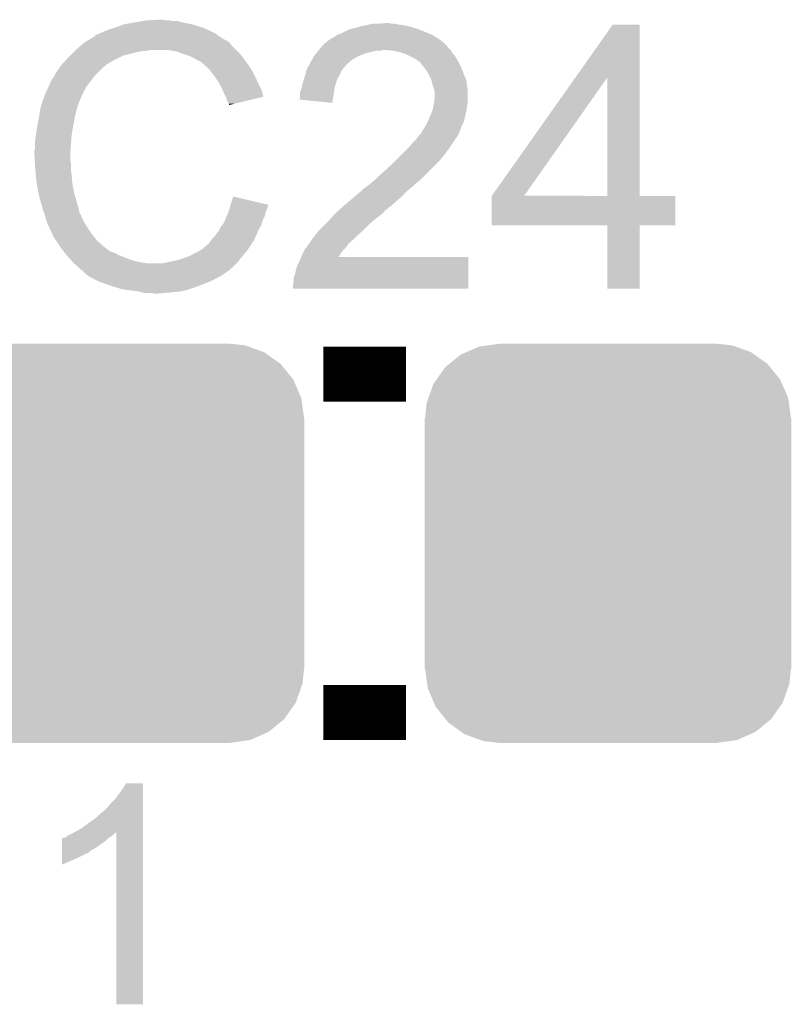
# Model space of a CAD drawing. Extents: x -1.3 to 24.2, y -3.9 to 53.4.
# Tile 51 of 57: x 4.9 to 7.8, y 41.7 to 45.4. Entities that reach past the tile are written whole.
import ezdxf

# ---------------------------------------------------------------- set-up
doc = ezdxf.new("R2010")
doc.units = 0
doc.layers.get('0').update_dxf_attribs({"linetype": 'CONTINUOUS'})
doc.layers.add('TWO-WIRE_ETH_3_CLICK_V103_GTO', color=11, linetype='CONTINUOUS')
doc.layers.add('TWO-WIRE_ETH_3_CLICK_V103_GTS', color=8, linetype='CONTINUOUS')

# ---------------------------------------------------------------- blocks, each defined once
blk = doc.blocks.new('CUSTOM_127')
for points in [[(-0.47634, 0.726144), (-0.444658, 0.730636), (0.470706, 0.726144), (0.45821, 0.730636)], [(-0.444658, 0.730636), (-0.40259, 0.7366), (0.45821, 0.730636), (0.40259, 0.7366)], [(-0.586032, 0.66231), (-0.544558, 0.696232), (0.58904, 0.66231), (0.541268, 0.696232)], [(-0.544558, 0.696232), (-0.523568, 0.705436), (0.541268, 0.696232), (0.528306, 0.705436)], [(-0.523568, 0.705436), (-0.47634, 0.726144), (0.528306, 0.705436), (0.470706, 0.726144)], [(-0.602216, 0.649072), (-0.586032, 0.66231), (0.599766, 0.649072), (0.58904, 0.66231)], [(-0.633606, 0.604434), (-0.602216, 0.649072), (0.635932, 0.604434), (0.599766, 0.649072)], [(-0.663508, 0.536078), (-0.645062, 0.58814), (0.665526, 0.536078), (0.642988, 0.58814)], [(-0.645062, 0.58814), (-0.633606, 0.604434), (0.642988, 0.58814), (0.635932, 0.604434)], [(-0.67564, 0.46228), (-0.669936, 0.517928), (0.67564, 0.46228), (0.668014, 0.517928)], [(-0.669936, 0.517928), (-0.663508, 0.536078), (0.668014, 0.517928), (0.665526, 0.536078)], [(-0.67691, -0.46228), (-0.67691, 0.46228), (0.67691, -0.46228), (0.67691, 0.46228)], [(-0.668012, -0.517928), (-0.67564, -0.46228), (0.669936, -0.517928), (0.67564, -0.46228)], [(-0.665526, -0.536078), (-0.668012, -0.517928), (0.663506, -0.536078), (0.669936, -0.517928)], [(-0.642986, -0.58814), (-0.665526, -0.536078), (0.645062, -0.58814), (0.663506, -0.536078)], [(-0.635932, -0.604434), (-0.642986, -0.58814), (0.633604, -0.604434), (0.645062, -0.58814)], [(-0.599764, -0.649072), (-0.635932, -0.604434), (0.602216, -0.649072), (0.633604, -0.604434)], [(-0.58904, -0.66231), (-0.599764, -0.649072), (0.58603, -0.66231), (0.602216, -0.649072)], [(-0.541266, -0.696232), (-0.58904, -0.66231), (0.544558, -0.696232), (0.58603, -0.66231)], [(-0.528306, -0.705436), (-0.541266, -0.696232), (0.523566, -0.705436), (0.544558, -0.696232)], [(-0.470704, -0.726144), (-0.528306, -0.705436), (0.47634, -0.726144), (0.523566, -0.705436)], [(-0.45821, -0.730636), (-0.470704, -0.726144), (0.444656, -0.730636), (0.47634, -0.726144)], [(-0.40259, -0.7366), (-0.45821, -0.730636), (0.40259, -0.7366), (0.444656, -0.730636)]]:
    blk.add_solid(points)

msp = doc.modelspace()

# ---------------------------------------------------------------- linework, layer by layer
at = {"layer": 'TWO-WIRE_ETH_3_CLICK_V103_GTO', "const_width": 0.2032}
for points in [[(6.0706, 44.05884), (6.3754, 44.05884)], [(6.0706, 42.80916), (6.3754, 42.80916)]]:
    msp.add_lwpolyline(points, dxfattribs=at)
at = {"layer": 'TWO-WIRE_ETH_3_CLICK_V103_GTO'}
for points in [[(5.3721, 45.35678), (5.40258, 45.36186), (5.549898, 45.35678), (5.532124, 45.36186)], [(5.40258, 45.36186), (5.41782, 45.3644), (5.514342, 45.36186), (5.499102, 45.3644)], [(5.41782, 45.3644), (5.463538, 45.36694), (5.486402, 45.3644), (5.476242, 45.36694)], [(5.25526, 45.32122), (5.267958, 45.3263), (5.66166, 45.32122), (5.6515, 45.3263)], [(5.267958, 45.3263), (5.280658, 45.33138), (5.6515, 45.3263), (5.64007, 45.33138)], [(5.280658, 45.33138), (5.2959, 45.33646), (5.64007, 45.33138), (5.62864, 45.33646)], [(5.2959, 45.33646), (5.313682, 45.34154), (5.62864, 45.33646), (5.612386, 45.34154)], [(5.313682, 45.34154), (5.331462, 45.34916), (5.612386, 45.34154), (5.588002, 45.34916)], [(5.331462, 45.34916), (5.3721, 45.35678), (5.588002, 45.34916), (5.549898, 45.35678)], [(6.141718, 45.31868), (6.167122, 45.331382), (6.45414, 45.31868), (6.422388, 45.331382)], [(6.167122, 45.331382), (6.177276, 45.33392), (6.422388, 45.331382), (6.416042, 45.33392)], [(6.177276, 45.33392), (6.18744, 45.33646), (6.416042, 45.33392), (6.407152, 45.33646)], [(6.18744, 45.33646), (6.205218, 45.34154), (6.407152, 45.33646), (6.389372, 45.34154)], [(6.205218, 45.34154), (6.216648, 45.34408), (6.389372, 45.34154), (6.380482, 45.34408)], [(6.216648, 45.34408), (6.22808, 45.34662), (6.380482, 45.34408), (6.36524, 45.34662)], [(6.22808, 45.34662), (6.23951, 45.34916), (6.36524, 45.34662), (6.34746, 45.34916)], [(6.23951, 45.34916), (6.250942, 45.3517), (6.34746, 45.34916), (6.334762, 45.3517)], [(6.2738, 45.3517), (6.299178, 45.354238), (6.322064, 45.3517), (6.314442, 45.354238)], [(6.299178, 45.354238), (6.299198, 45.35424), (6.314442, 45.354238), (6.299198, 45.35424)], [(7.001664, 45.153522), (7.139934, 45.349138), (7.239008, 45.153522), (7.239, 45.349138)], [(7.139934, 45.349138), (7.13995, 45.34916), (7.239, 45.349138), (7.13995, 45.34916)], [(5.197676, 45.288198), (5.201902, 45.290734), (5.715004, 45.288198), (5.712466, 45.290734)], [(5.201902, 45.290734), (5.201912, 45.29074), (5.712466, 45.290734), (5.709924, 45.29074)], [(5.201912, 45.29074), (5.223068, 45.30344), (5.709924, 45.29074), (5.6896, 45.30344)], [(5.223068, 45.30344), (5.22732, 45.305992), (5.6896, 45.30344), (5.686028, 45.305992)], [(5.22732, 45.305992), (5.227334, 45.308526), (5.686028, 45.305992), (5.68248, 45.308526)], [(5.227334, 45.308526), (5.237482, 45.3136), (5.68248, 45.308526), (5.675374, 45.3136)], [(5.237482, 45.3136), (5.245094, 45.316138), (5.675374, 45.3136), (5.67182, 45.316138)], [(5.245094, 45.316138), (5.2451, 45.31614), (5.67182, 45.316138), (5.671818, 45.31614)], [(5.2451, 45.31614), (5.25526, 45.32122), (5.671818, 45.31614), (5.66166, 45.32122)], [(6.085844, 45.288202), (6.09092, 45.290742), (6.507478, 45.288202), (6.503922, 45.290742)], [(6.09092, 45.290742), (6.101082, 45.29836), (6.503922, 45.290742), (6.493258, 45.29836)], [(6.101082, 45.29836), (6.106158, 45.3009), (6.493258, 45.29836), (6.489702, 45.3009)], [(6.106158, 45.3009), (6.11124, 45.303442), (6.489702, 45.3009), (6.485254, 45.303442)], [(6.11124, 45.303442), (6.121402, 45.31106), (6.485254, 45.303442), (6.471922, 45.31106)], [(6.121402, 45.31106), (6.13664, 45.31614), (6.471922, 45.31106), (6.460068, 45.31614)], [(6.13664, 45.31614), (6.141718, 45.31868), (6.460068, 45.31614), (6.45414, 45.31868)], [(5.15112, 45.2501), (5.15366, 45.25264), (5.39496, 45.2501), (5.420362, 45.25264)], [(5.15366, 45.25264), (5.1562, 45.25518), (5.420362, 45.25264), (5.433058, 45.25518)], [(5.1562, 45.25518), (5.174208, 45.270418), (5.74802, 45.25518), (5.732782, 45.270418)], [(5.174208, 45.270418), (5.183216, 45.27804), (5.732782, 45.270418), (5.7277, 45.27804)], [(5.183216, 45.27804), (5.189222, 45.283122), (5.7277, 45.27804), (5.722618, 45.283122)], [(5.189222, 45.283122), (5.193446, 45.285658), (5.722618, 45.283122), (5.72008, 45.285658)], [(5.193446, 45.285658), (5.197676, 45.288198), (5.72008, 45.285658), (5.715004, 45.288198)], [(5.527038, 45.2501), (5.496558, 45.25518), (5.7531, 45.2501), (5.74802, 45.25518)], [(6.04393, 45.242478), (6.0524, 45.25264), (6.225538, 45.242478), (6.266178, 45.25264)], [(6.0524, 45.25264), (6.054516, 45.255178), (6.281416, 45.25264), (6.289038, 45.255178)], [(6.054516, 45.25518), (6.062984, 45.265338), (6.5405, 45.25518), (6.530342, 45.265338)], [(6.054516, 45.255178), (6.054516, 45.25518), (6.289038, 45.255178), (6.296662, 45.25518)], [(6.062984, 45.265338), (6.06933, 45.272952), (6.530342, 45.265338), (6.525264, 45.272952)], [(6.06933, 45.272952), (6.069336, 45.27296), (6.525264, 45.272952), (6.522742, 45.27296)], [(6.069336, 45.27296), (6.071446, 45.275492), (6.522742, 45.27296), (6.52272, 45.275492)], [(6.071446, 45.275492), (6.075688, 45.28058), (6.52272, 45.275492), (6.51662, 45.28058)], [(6.075688, 45.28058), (6.078226, 45.280586), (6.51662, 45.28058), (6.516612, 45.280586)], [(6.078226, 45.280586), (6.08584, 45.2882), (6.516612, 45.280586), (6.50748, 45.2882)], [(6.08584, 45.2882), (6.085844, 45.288202), (6.50748, 45.2882), (6.507478, 45.288202)], [(6.32714, 45.25264), (6.296662, 45.25518), (6.54304, 45.25264), (6.5405, 45.25518)], [(6.32716, 45.252636), (6.32714, 45.25264), (6.543042, 45.252636), (6.54304, 45.25264)], [(6.352538, 45.24756), (6.32716, 45.252636), (6.545582, 45.24756), (6.543042, 45.252636)], [(5.105166, 45.201838), (5.121332, 45.21962), (5.270498, 45.201838), (5.300982, 45.21962)], [(5.121332, 45.21962), (5.12826, 45.22724), (5.300982, 45.21962), (5.31749, 45.22724)], [(5.12826, 45.22724), (5.13588, 45.23486), (5.31749, 45.22724), (5.333998, 45.23486)], [(5.13588, 45.23486), (5.15112, 45.2501), (5.333998, 45.23486), (5.39496, 45.2501)], [(5.55498, 45.23994), (5.527038, 45.2501), (5.76326, 45.23994), (5.7531, 45.2501)], [(5.562606, 45.237398), (5.55498, 45.23994), (5.765802, 45.237398), (5.76326, 45.23994)], [(5.577838, 45.23232), (5.562606, 45.237398), (5.769866, 45.23232), (5.765802, 45.237398)], [(5.59308, 45.2247), (5.577838, 45.23232), (5.77596, 45.2247), (5.769866, 45.23232)], [(5.59816, 45.22216), (5.59308, 45.2247), (5.777776, 45.22216), (5.77596, 45.2247)], [(5.610862, 45.21454), (5.59816, 45.22216), (5.783218, 45.21454), (5.777776, 45.22216)], [(6.019214, 45.201842), (6.02742, 45.21708), (6.15696, 45.201842), (6.174376, 45.21708)], [(6.02742, 45.21708), (6.02887, 45.21962), (6.174376, 45.21708), (6.17728, 45.21962)], [(6.02887, 45.21962), (6.036128, 45.23232), (6.17728, 45.21962), (6.200138, 45.23232)], [(6.036128, 45.23232), (6.03758, 45.234858), (6.200138, 45.23232), (6.206484, 45.234858)], [(6.03758, 45.234858), (6.04393, 45.242478), (6.206484, 45.234858), (6.225538, 45.242478)], [(6.367778, 45.24248), (6.352538, 45.24756), (6.548122, 45.24248), (6.545582, 45.24756)], [(6.375398, 45.23994), (6.367778, 45.24248), (6.550662, 45.23994), (6.548122, 45.24248)], [(6.385562, 45.234858), (6.375398, 45.23994), (6.555742, 45.234858), (6.550662, 45.23994)], [(6.410958, 45.22216), (6.385562, 45.234858), (6.56336, 45.22216), (6.555742, 45.234858)], [(6.42112, 45.21454), (6.410958, 45.22216), (6.567518, 45.21454), (6.56336, 45.22216)], [(5.085078, 45.1739), (5.097524, 45.191678), (5.240022, 45.1739), (5.2578, 45.191678)], [(5.097524, 45.191678), (5.10286, 45.1993), (5.2578, 45.191678), (5.267958, 45.1993)], [(5.10286, 45.1993), (5.102862, 45.199302), (5.267958, 45.1993), (5.26796, 45.199302)], [(5.102862, 45.199302), (5.105166, 45.201838), (5.26796, 45.199302), (5.270498, 45.201838)], [(5.621016, 45.209462), (5.610862, 45.21454), (5.786846, 45.209462), (5.783218, 45.21454)], [(5.62356, 45.20692), (5.621016, 45.209462), (5.788662, 45.20692), (5.786846, 45.209462)], [(5.643564, 45.18914), (5.62356, 45.20692), (5.801362, 45.18914), (5.788662, 45.20692)], [(5.64642, 45.1866), (5.643564, 45.18914), (5.802814, 45.1866), (5.801362, 45.18914)], [(5.658612, 45.17136), (5.64642, 45.1866), (5.81152, 45.17136), (5.802814, 45.1866)], [(6.003832, 45.163738), (6.008912, 45.181516), (6.13156, 45.163738), (6.139178, 45.181516)], [(6.008912, 45.181516), (6.00964, 45.184062), (6.139178, 45.181516), (6.141722, 45.184062)], [(6.00964, 45.184062), (6.01374, 45.191678), (6.141722, 45.184062), (6.149338, 45.191678)], [(6.01374, 45.191678), (6.017844, 45.1993), (6.149338, 45.191678), (6.15442, 45.1993)], [(6.017844, 45.1993), (6.019214, 45.201842), (6.15442, 45.1993), (6.15696, 45.201842)], [(6.428736, 45.20946), (6.42112, 45.21454), (6.570288, 45.20946), (6.567518, 45.21454)], [(6.431278, 45.204384), (6.428736, 45.20946), (6.573056, 45.204384), (6.570288, 45.20946)], [(6.439992, 45.19422), (6.431278, 45.204384), (6.5786, 45.19422), (6.573056, 45.204384)], [(6.44652, 45.186602), (6.439992, 45.19422), (6.58153, 45.186602), (6.5786, 45.19422)], [(6.45922, 45.166278), (6.44652, 45.186602), (6.589348, 45.166278), (6.58153, 45.186602)], [(5.06476, 45.138344), (5.067304, 45.145962), (5.210108, 45.138344), (5.216034, 45.145962)], [(5.067304, 45.145962), (5.072382, 45.151044), (5.216034, 45.145962), (5.219986, 45.151044)], [(5.072382, 45.151044), (5.07746, 45.161198), (5.219986, 45.151044), (5.227884, 45.161198)], [(5.07746, 45.161198), (5.078982, 45.163738), (5.227884, 45.161198), (5.22986, 45.163738)], [(5.078982, 45.163738), (5.085078, 45.1739), (5.22986, 45.163738), (5.240022, 45.1739)], [(5.66674, 45.1612), (5.658612, 45.17136), (5.8166, 45.1612), (5.81152, 45.17136)], [(5.673852, 45.15104), (5.66674, 45.1612), (5.82168, 45.15104), (5.8166, 45.1612)], [(5.684518, 45.1358), (5.673852, 45.15104), (5.828454, 45.1358), (5.82168, 45.15104)], [(5.994402, 45.133262), (5.998632, 45.145958), (6.117588, 45.133262), (6.121398, 45.145958)], [(5.998632, 45.145958), (5.99948, 45.1485), (6.121398, 45.145958), (6.12285, 45.1485)], [(5.99948, 45.1485), (6.003832, 45.163738), (6.12285, 45.1485), (6.13156, 45.163738)], [(6.46176, 45.1612), (6.45922, 45.166278), (6.5913, 45.1612), (6.589348, 45.166278)], [(6.46938, 45.145962), (6.46176, 45.1612), (6.59783, 45.145962), (6.5913, 45.1612)], [(6.470018, 45.143416), (6.46938, 45.145962), (6.59892, 45.143416), (6.59783, 45.145962)], [(6.692924, 44.716736), (7.001664, 45.153522), (6.812304, 44.716736), (7.119584, 45.153522)], [(7.119598, 44.7167), (7.119584, 45.153522), (7.239022, 44.7167), (7.239008, 45.153522)], [(5.0419, 45.09008), (5.055046, 45.118018), (5.18033, 45.09008), (5.1943, 45.118018)], [(5.055046, 45.118018), (5.06222, 45.133264), (5.1943, 45.118018), (5.206158, 45.133264)], [(5.06222, 45.133264), (5.062226, 45.135806), (5.206158, 45.133264), (5.208134, 45.135806)], [(5.062226, 45.135806), (5.06476, 45.138344), (5.208134, 45.135806), (5.210108, 45.138344)], [(5.68833, 45.12818), (5.684518, 45.1358), (5.83184, 45.12818), (5.828454, 45.1358)], [(5.69722, 45.1104), (5.68833, 45.12818), (5.840732, 45.1104), (5.83184, 45.12818)], [(5.69835, 45.107858), (5.69722, 45.1104), (5.842002, 45.107858), (5.840732, 45.1104)], [(5.70738, 45.08754), (5.69835, 45.107858), (5.848076, 45.08754), (5.842002, 45.107858)], [(5.986782, 45.105322), (5.99186, 45.118022), (6.111234, 45.105322), (6.113356, 45.118022)], [(5.99186, 45.118022), (5.992282, 45.12056), (6.113356, 45.118022), (6.11378, 45.12056)], [(5.992282, 45.12056), (5.994402, 45.133262), (6.11378, 45.12056), (6.117588, 45.133262)], [(6.474462, 45.12564), (6.470018, 45.143416), (6.601144, 45.12564), (6.59892, 45.143416)], [(6.479538, 45.1104), (6.474462, 45.12564), (6.603048, 45.1104), (6.601144, 45.12564)], [(6.481064, 45.102778), (6.479538, 45.1104), (6.604, 45.102778), (6.603048, 45.1104)], [(5.030892, 45.057056), (5.041052, 45.08754), (5.16636, 45.057056), (5.17906, 45.08754)], [(5.041052, 45.08754), (5.0419, 45.09008), (5.17906, 45.08754), (5.18033, 45.09008)], [(5.709924, 45.082454), (5.70738, 45.08754), (5.849596, 45.082454), (5.848076, 45.08754)], [(5.71246, 45.07738), (5.709924, 45.082454), (5.828434, 45.07738), (5.849596, 45.082454)], [(5.71754, 45.062144), (5.71246, 45.07738), (5.764892, 45.062144), (5.828434, 45.07738)], [(5.981714, 45.072326), (5.98424, 45.077384), (6.105724, 45.072326), (6.106568, 45.077384)], [(6.1036, 45.059602), (5.981714, 45.072326), (6.1036, 45.059602), (6.105724, 45.072326)], [(5.98424, 45.095162), (5.986782, 45.105322), (6.109538, 45.095162), (6.111234, 45.105322)], [(5.98424, 45.077384), (5.98424, 45.095162), (6.106568, 45.077384), (6.109538, 45.095162)], [(6.479794, 45.062138), (6.48208, 45.084998), (6.604, 45.062138), (6.604, 45.084998)], [(6.48208, 45.097702), (6.481064, 45.102778), (6.604, 45.097702), (6.604, 45.102778)], [(6.48208, 45.084998), (6.48208, 45.097702), (6.604, 45.084998), (6.604, 45.097702)], [(5.02285, 45.0215), (5.026236, 45.041818), (5.1562, 45.0215), (5.161278, 45.041818)], [(5.026236, 45.041818), (5.026662, 45.044362), (5.161278, 45.041818), (5.16255, 45.044362)], [(5.026662, 45.044362), (5.027506, 45.046896), (5.16255, 45.044362), (5.163818, 45.046896)], [(5.027506, 45.046896), (5.029198, 45.051974), (5.163818, 45.046896), (5.16382, 45.051974)], [(5.029198, 45.051974), (5.030044, 45.054514), (5.16382, 45.051974), (5.166354, 45.054514)], [(5.030044, 45.054514), (5.030892, 45.057056), (5.166354, 45.054514), (5.16636, 45.057056)], [(5.722614, 45.057066), (5.71754, 45.062144), (5.743714, 45.057066), (5.764892, 45.062144)], [(5.72262, 45.052008), (5.722614, 45.057066), (5.72262, 45.052008), (5.743714, 45.057066)], [(6.47446, 45.034202), (6.477, 45.0469), (6.599646, 45.034202), (6.60146, 45.0469)], [(6.477, 45.0469), (6.47954, 45.059598), (6.60146, 45.0469), (6.603576, 45.059598)], [(6.47954, 45.059598), (6.479794, 45.062138), (6.603576, 45.059598), (6.604, 45.062138)], [(5.0138, 44.9707), (5.01904, 44.99864), (5.14604, 44.9707), (5.15112, 44.99864)], [(5.01904, 44.99864), (5.02285, 45.0215), (5.15112, 44.99864), (5.1562, 45.0215)], [(6.455266, 44.988478), (6.4643, 45.0088), (6.58876, 44.988478), (6.59384, 45.0088)], [(6.4643, 45.0088), (6.472426, 45.02912), (6.59384, 45.0088), (6.59892, 45.02912)], [(6.472426, 45.02912), (6.47446, 45.034202), (6.59892, 45.02912), (6.599646, 45.034202)], [(5.01142, 44.958), (5.0138, 44.9707), (5.143922, 44.958), (5.14604, 44.9707)], [(6.437206, 44.958), (6.442284, 44.965618), (6.57606, 44.958), (6.578598, 44.965618)], [(6.442284, 44.965618), (6.443976, 44.968156), (6.578598, 44.965618), (6.5786, 44.968156)], [(6.443976, 44.968156), (6.443978, 44.968158), (6.5786, 44.968156), (6.5786, 44.968158)], [(6.443978, 44.968158), (6.45414, 44.985942), (6.5786, 44.968158), (6.587492, 44.985942)], [(6.45414, 44.985942), (6.455266, 44.988478), (6.587492, 44.985942), (6.58876, 44.988478)], [(5.00634, 44.92244), (5.00888, 44.940222), (5.139688, 44.92244), (5.14096, 44.940222)], [(5.00888, 44.940222), (5.01142, 44.958), (5.14096, 44.940222), (5.143922, 44.958)], [(6.4135, 44.92498), (6.42366, 44.940224), (6.557432, 44.92498), (6.567594, 44.940224)], [(6.42366, 44.940224), (6.423682, 44.94276), (6.567594, 44.940224), (6.569286, 44.94276)], [(6.423682, 44.94276), (6.428746, 44.942774), (6.569286, 44.94276), (6.569294, 44.942774)], [(6.428746, 44.942774), (6.430008, 44.945298), (6.569294, 44.942774), (6.570978, 44.945298)], [(6.430008, 44.945298), (6.433822, 44.952922), (6.570978, 44.945298), (6.574028, 44.952922)], [(6.433822, 44.952922), (6.437206, 44.958), (6.574028, 44.952922), (6.57606, 44.958)], [(5.0038, 44.884342), (5.00634, 44.894502), (5.136968, 44.884342), (5.137694, 44.894502)], [(5.00634, 44.894502), (5.00634, 44.92244), (5.137694, 44.894502), (5.139688, 44.92244)], [(6.3627, 44.87164), (6.38302, 44.89196), (6.52018, 44.87164), (6.53542, 44.89196)], [(6.38302, 44.89196), (6.398258, 44.90974), (6.53542, 44.89196), (6.547272, 44.90974)], [(6.398258, 44.90974), (6.4135, 44.92498), (6.547272, 44.90974), (6.557432, 44.92498)], [(5.0038, 44.869102), (5.0038, 44.884342), (5.13588, 44.869102), (5.136968, 44.884342)], [(5.0038, 44.8691), (5.0038, 44.869102), (5.135882, 44.8691), (5.13588, 44.869102)], [(5.004944, 44.846238), (5.0038, 44.8691), (5.135882, 44.846238), (5.135882, 44.8691)], [(6.3373, 44.84624), (6.3627, 44.87164), (6.49986, 44.84624), (6.52018, 44.87164)], [(5.005326, 44.838616), (5.004944, 44.846238), (5.13842, 44.838616), (5.135882, 44.846238)], [(5.00634, 44.8183), (5.005326, 44.838616), (5.13842, 44.8183), (5.13842, 44.838616)], [(5.007104, 44.810678), (5.00634, 44.8183), (5.13842, 44.810678), (5.13842, 44.8183)], [(6.29666, 44.80814), (6.33222, 44.84116), (6.46176, 44.80814), (6.49478, 44.84116)], [(6.33222, 44.84116), (6.3373, 44.84624), (6.49478, 44.84116), (6.49986, 44.84624)], [(5.008626, 44.795442), (5.007104, 44.810678), (5.14096, 44.795442), (5.13842, 44.810678)], [(5.01142, 44.767498), (5.008626, 44.795442), (5.14311, 44.767498), (5.14096, 44.795442)], [(6.26364, 44.77766), (6.27888, 44.7929), (6.43128, 44.77766), (6.44652, 44.7929)], [(6.27888, 44.7929), (6.29666, 44.80814), (6.44652, 44.7929), (6.46176, 44.80814)], [(5.012318, 44.762418), (5.01142, 44.767498), (5.1435, 44.762418), (5.14311, 44.767498)], [(5.01904, 44.72432), (5.012318, 44.762418), (5.15112, 44.72432), (5.1435, 44.762418)], [(6.215382, 44.73956), (6.2357, 44.7548), (6.386404, 44.73956), (6.404184, 44.7548)], [(6.2357, 44.7548), (6.2484, 44.76496), (6.404184, 44.7548), (6.41604, 44.76496)], [(6.2484, 44.76496), (6.263638, 44.777658), (6.41604, 44.76496), (6.431276, 44.777658)], [(6.263638, 44.777658), (6.26364, 44.77766), (6.431276, 44.777658), (6.43128, 44.77766)], [(5.02412, 44.704), (5.01904, 44.72432), (5.156926, 44.704), (5.15112, 44.72432)], [(5.73024, 44.691298), (5.73788, 44.714156), (5.834968, 44.691298), (5.73788, 44.714156)], [(6.17474, 44.704), (6.186594, 44.71416), (6.348548, 44.704), (6.36016, 44.71416)], [(6.186594, 44.71416), (6.2103, 44.734478), (6.36016, 44.71416), (6.380476, 44.734478)], [(6.2103, 44.734478), (6.210304, 44.734482), (6.380476, 44.734478), (6.38048, 44.734482)], [(6.210304, 44.734482), (6.215382, 44.73956), (6.38048, 44.734482), (6.386404, 44.73956)], [(6.6929, 44.607502), (6.692902, 44.716678), (7.371058, 44.607502), (7.37108, 44.716678)], [(6.692902, 44.7167), (6.692904, 44.716706), (7.119598, 44.7167), (7.068384, 44.716706)], [(6.692902, 44.716678), (6.692902, 44.7167), (7.37108, 44.716678), (7.239022, 44.7167)], [(6.692904, 44.716706), (6.692924, 44.716736), (7.068384, 44.716706), (6.812304, 44.716736)], [(5.028476, 44.68876), (5.02412, 44.704), (5.16128, 44.68876), (5.156926, 44.704)], [(5.03428, 44.66844), (5.028476, 44.68876), (5.166702, 44.66844), (5.16128, 44.68876)], [(5.723252, 44.665898), (5.72516, 44.670982), (5.86232, 44.665898), (5.863588, 44.670982)], [(5.72516, 44.670982), (5.726428, 44.676058), (5.863588, 44.670982), (5.864858, 44.676058)], [(5.726428, 44.676058), (5.727698, 44.681136), (5.864858, 44.676058), (5.867398, 44.681136)], [(5.727698, 44.681136), (5.72833, 44.683662), (5.867398, 44.681136), (5.8674, 44.683662)], [(5.72833, 44.683662), (5.73024, 44.691298), (5.8674, 44.683662), (5.834968, 44.691298)], [(6.133338, 44.66844), (6.141712, 44.676054), (6.30682, 44.66844), (6.314434, 44.676054)], [(6.141712, 44.676054), (6.14172, 44.67606), (6.314434, 44.676054), (6.316974, 44.67606)], [(6.14172, 44.67606), (6.165734, 44.69638), (6.316974, 44.67606), (6.33984, 44.69638)], [(6.165734, 44.69638), (6.17474, 44.704), (6.33984, 44.69638), (6.348548, 44.704)], [(5.040208, 44.650658), (5.03428, 44.66844), (5.171444, 44.650658), (5.166702, 44.66844)], [(5.041056, 44.648116), (5.040208, 44.650658), (5.173982, 44.648116), (5.171444, 44.650658)], [(5.042748, 44.643038), (5.041056, 44.648116), (5.17652, 44.643038), (5.173982, 44.648116)], [(5.04444, 44.637958), (5.042748, 44.643038), (5.178214, 44.637958), (5.17652, 44.643038)], [(5.045076, 44.63542), (5.04444, 44.637958), (5.17906, 44.63542), (5.178214, 44.637958)], [(5.046982, 44.6278), (5.045076, 44.63542), (5.182872, 44.6278), (5.17906, 44.63542)], [(5.70774, 44.627798), (5.714272, 44.643038), (5.847078, 44.627798), (5.854698, 44.643038)], [(5.714272, 44.643038), (5.71754, 44.65066), (5.854698, 44.643038), (5.856222, 44.65066)], [(5.71754, 44.65066), (5.719444, 44.655738), (5.856222, 44.65066), (5.85724, 44.655738)], [(5.719444, 44.655738), (5.723252, 44.665898), (5.85724, 44.655738), (5.86232, 44.665898)], [(6.09346, 44.6278), (6.109264, 44.64558), (6.25856, 44.6278), (6.28142, 44.64558)], [(6.109264, 44.64558), (6.11378, 44.65066), (6.28142, 44.64558), (6.288192, 44.65066)], [(6.11378, 44.65066), (6.11657, 44.653198), (6.288192, 44.65066), (6.291578, 44.653198)], [(6.11657, 44.653198), (6.127746, 44.663358), (6.291578, 44.653198), (6.299198, 44.663358)], [(6.127746, 44.663358), (6.133338, 44.66844), (6.299198, 44.663358), (6.30682, 44.66844)], [(5.049522, 44.620182), (5.046982, 44.6278), (5.18668, 44.620182), (5.182872, 44.6278)], [(5.05206, 44.612562), (5.049522, 44.620182), (5.191444, 44.612562), (5.18668, 44.620182)], [(5.0546, 44.60748), (5.05206, 44.612562), (5.194618, 44.60748), (5.191444, 44.612562)], [(5.058186, 44.59986), (5.0546, 44.60748), (5.19938, 44.59986), (5.194618, 44.60748)], [(5.068944, 44.577), (5.058186, 44.59986), (5.21462, 44.577), (5.19938, 44.59986)], [(5.68706, 44.59224), (5.69214, 44.6024), (5.83184, 44.59224), (5.837646, 44.6024)], [(5.69214, 44.6024), (5.698232, 44.610018), (5.837646, 44.6024), (5.842, 44.610018)], [(5.698232, 44.610018), (5.7023, 44.615102), (5.842, 44.610018), (5.84345, 44.615102)], [(5.7023, 44.615102), (5.70774, 44.627798), (5.84345, 44.615102), (5.847078, 44.627798)], [(6.05282, 44.58716), (6.07314, 44.60748), (6.21538, 44.58716), (6.2357, 44.60748)], [(6.07314, 44.60748), (6.09346, 44.6278), (6.2357, 44.60748), (6.25856, 44.6278)], [(7.119598, 44.60748), (6.6929, 44.607502), (7.371058, 44.60748), (7.371058, 44.607502)], [(7.1196, 44.607458), (7.119598, 44.60748), (7.239, 44.607458), (7.371058, 44.60748)], [(7.11962, 44.373822), (7.1196, 44.607458), (7.238978, 44.373822), (7.239, 44.607458)], [(5.07492, 44.5643), (5.068944, 44.577), (5.22478, 44.5643), (5.21462, 44.577)], [(5.083388, 44.5516), (5.07492, 44.5643), (5.23494, 44.5516), (5.22478, 44.5643)], [(5.659122, 44.55668), (5.66674, 44.564302), (5.81628, 44.55668), (5.819616, 44.564302)], [(5.66674, 44.564302), (5.67436, 44.57446), (5.819616, 44.564302), (5.82406, 44.57446)], [(5.67436, 44.57446), (5.684522, 44.587162), (5.82406, 44.57446), (5.829618, 44.587162)], [(5.684522, 44.587162), (5.68706, 44.59224), (5.829618, 44.587162), (5.83184, 44.59224)], [(6.0325, 44.56176), (6.036564, 44.566842), (6.187436, 44.56176), (6.19252, 44.566842)], [(6.036564, 44.566842), (6.050788, 44.58462), (6.19252, 44.566842), (6.21284, 44.58462)], [(6.050788, 44.58462), (6.05282, 44.58716), (6.21284, 44.58462), (6.21538, 44.58716)], [(5.096932, 44.531282), (5.083388, 44.5516), (5.257798, 44.531282), (5.23494, 44.5516)], [(5.10032, 44.5262), (5.096932, 44.531282), (5.264152, 44.5262), (5.257798, 44.531282)], [(5.112044, 44.51096), (5.10032, 44.5262), (5.283206, 44.51096), (5.264152, 44.5262)], [(5.621018, 44.51858), (5.63372, 44.52874), (5.792046, 44.51858), (5.79882, 44.52874)], [(5.63372, 44.52874), (5.641344, 44.536362), (5.79882, 44.52874), (5.8039, 44.536362)], [(5.641344, 44.536362), (5.64642, 44.538904), (5.8039, 44.536362), (5.805594, 44.538904)], [(5.64642, 44.538904), (5.6515, 44.54652), (5.805594, 44.538904), (5.810672, 44.54652)], [(5.6515, 44.54652), (5.655308, 44.551598), (5.810672, 44.54652), (5.814058, 44.551598)], [(5.655308, 44.551598), (5.659122, 44.55668), (5.814058, 44.551598), (5.81628, 44.55668)], [(6.00583, 44.52366), (6.01345, 44.53382), (6.151878, 44.52366), (6.1595, 44.53382)], [(6.01345, 44.53382), (6.01726, 44.5389), (6.1595, 44.53382), (6.162886, 44.5389)], [(6.01726, 44.5389), (6.018952, 44.541438), (6.162886, 44.5389), (6.164578, 44.541438)], [(6.018952, 44.541438), (6.02234, 44.54652), (6.164578, 44.541438), (6.172196, 44.54652)], [(6.02234, 44.54652), (6.025716, 44.551586), (6.172196, 44.54652), (6.174734, 44.551586)], [(6.025716, 44.551586), (6.025726, 44.5516), (6.174734, 44.551586), (6.177274, 44.5516)], [(6.025726, 44.5516), (6.0325, 44.56176), (6.177274, 44.5516), (6.187436, 44.56176)], [(5.112046, 44.510958), (5.112044, 44.51096), (5.288284, 44.510958), (5.283206, 44.51096)], [(5.115952, 44.50588), (5.112046, 44.510958), (5.298442, 44.50588), (5.288284, 44.510958)], [(5.117908, 44.503338), (5.115952, 44.50588), (5.306064, 44.503338), (5.298442, 44.50588)], [(5.121814, 44.49826), (5.117908, 44.503338), (5.31368, 44.49826), (5.306064, 44.503338)], [(5.12572, 44.493182), (5.121814, 44.49826), (5.327222, 44.493182), (5.31368, 44.49826)], [(5.128262, 44.49064), (5.12572, 44.493182), (5.334, 44.49064), (5.327222, 44.493182)], [(5.13842, 44.48048), (5.128262, 44.49064), (5.359396, 44.48048), (5.334, 44.49064)], [(5.54482, 44.483022), (5.57276, 44.49318), (5.763258, 44.483022), (5.770878, 44.49318)], [(5.57276, 44.49318), (5.572762, 44.493182), (5.770878, 44.49318), (5.77088, 44.493182)], [(5.572762, 44.493182), (5.603238, 44.50842), (5.77088, 44.493182), (5.784214, 44.50842)], [(5.603238, 44.50842), (5.612124, 44.513498), (5.784214, 44.50842), (5.78866, 44.513498)], [(5.612124, 44.513498), (5.621018, 44.51858), (5.78866, 44.513498), (5.792046, 44.51858)], [(5.98424, 44.48048), (5.988584, 44.490618), (6.606538, 44.48048), (6.60654, 44.490618)], [(5.988584, 44.490618), (5.988594, 44.49064), (6.60654, 44.490618), (6.126522, 44.49064)], [(5.988594, 44.49064), (5.99186, 44.49826), (6.126522, 44.49064), (6.131588, 44.49826)], [(5.99186, 44.49826), (5.99948, 44.5135), (6.131588, 44.49826), (6.14172, 44.5135)], [(5.99948, 44.5135), (6.002022, 44.51858), (6.14172, 44.5135), (6.146798, 44.51858)], [(6.002022, 44.51858), (6.00583, 44.52366), (6.146798, 44.51858), (6.151878, 44.52366)], [(5.138422, 44.480478), (5.13842, 44.48048), (5.3594, 44.480478), (5.359396, 44.48048)], [(5.144516, 44.47286), (5.138422, 44.480478), (5.38734, 44.47286), (5.3594, 44.480478)], [(5.148578, 44.467782), (5.144516, 44.47286), (5.41781, 44.467782), (5.38734, 44.47286)], [(5.148582, 44.46778), (5.148578, 44.467782), (5.417822, 44.46778), (5.41781, 44.467782)], [(5.161278, 44.457622), (5.148582, 44.46778), (5.7404, 44.457622), (5.750558, 44.46778)], [(5.161282, 44.45762), (5.161278, 44.457622), (5.7404, 44.45762), (5.7404, 44.457622)], [(5.17144, 44.447462), (5.161282, 44.45762), (5.728786, 44.447462), (5.7404, 44.45762)], [(5.478782, 44.46778), (5.48894, 44.47032), (5.750558, 44.46778), (5.753098, 44.47032)], [(5.48894, 44.47032), (5.50164, 44.47286), (5.753098, 44.47032), (5.755638, 44.47286)], [(5.50164, 44.47286), (5.51434, 44.4754), (5.755638, 44.47286), (5.757542, 44.4754)], [(5.51434, 44.4754), (5.54482, 44.483022), (5.757542, 44.4754), (5.763258, 44.483022)], [(5.969002, 44.442382), (5.97408, 44.457624), (6.60653, 44.442382), (6.606532, 44.457624)], [(5.97408, 44.457624), (5.974084, 44.460166), (6.606532, 44.457624), (6.606534, 44.460166)], [(5.974084, 44.460166), (5.97916, 44.46778), (6.606534, 44.460166), (6.606534, 44.46778)], [(5.97916, 44.46778), (5.98424, 44.48048), (6.606534, 44.46778), (6.606538, 44.48048)], [(5.181598, 44.43984), (5.17144, 44.447462), (5.720074, 44.43984), (5.728786, 44.447462)], [(5.181614, 44.439826), (5.181598, 44.43984), (5.717534, 44.439826), (5.720074, 44.43984)], [(5.18668, 44.43476), (5.181614, 44.439826), (5.714992, 44.43476), (5.717534, 44.439826)], [(5.189224, 44.432216), (5.18668, 44.43476), (5.707378, 44.432216), (5.714992, 44.43476)], [(5.194298, 44.427142), (5.189224, 44.432216), (5.702302, 44.427142), (5.707378, 44.432216)], [(5.194304, 44.427138), (5.194298, 44.427142), (5.702298, 44.427138), (5.702302, 44.427142)], [(5.201914, 44.422064), (5.194304, 44.427138), (5.69384, 44.422064), (5.702298, 44.427138)], [(5.204438, 44.42206), (5.201914, 44.422064), (5.693832, 44.42206), (5.69384, 44.422064)], [(5.20446, 44.419534), (5.204438, 44.42206), (5.689622, 44.419534), (5.693832, 44.42206)], [(5.204488, 44.41952), (5.20446, 44.419534), (5.6896, 44.41952), (5.689622, 44.419534)], [(5.2451, 44.3992), (5.204488, 44.41952), (5.64896, 44.3992), (5.6896, 44.41952)], [(5.961382, 44.414444), (5.96646, 44.427142), (6.606524, 44.414444), (6.606528, 44.427142)], [(5.96646, 44.427142), (5.969002, 44.442382), (6.606528, 44.427142), (6.60653, 44.442382)], [(5.26669, 44.39158), (5.2451, 44.3992), (5.62864, 44.39158), (5.64896, 44.3992)], [(5.28828, 44.38396), (5.26669, 44.39158), (5.61086, 44.38396), (5.62864, 44.39158)], [(5.328918, 44.37126), (5.28828, 44.38396), (5.572758, 44.37126), (5.61086, 44.38396)], [(5.95884, 44.389042), (5.96138, 44.401742), (6.60652, 44.389042), (6.606522, 44.401742)], [(5.95884, 44.373822), (5.95884, 44.389042), (6.606518, 44.373822), (6.60652, 44.389042)], [(5.96138, 44.401742), (5.961382, 44.414444), (6.606522, 44.401742), (6.606524, 44.414444)], [(5.349238, 44.36872), (5.328918, 44.37126), (5.565138, 44.36872), (5.572758, 44.37126)], [(5.389878, 44.36364), (5.349238, 44.36872), (5.542278, 44.36364), (5.565138, 44.36872)], [(5.398768, 44.3611), (5.389878, 44.36364), (5.51688, 44.3611), (5.542278, 44.36364)], [(5.407656, 44.35856), (5.398768, 44.3611), (5.48894, 44.35856), (5.51688, 44.3611)], [(5.445758, 44.35602), (5.435598, 44.35856), (5.461002, 44.35602), (5.48894, 44.35856)], [(6.606518, 44.3738), (5.95884, 44.373822), (6.606518, 44.3738), (6.606518, 44.373822)], [(7.238978, 44.3738), (7.11962, 44.373822), (7.238978, 44.3738), (7.238978, 44.373822)], [(5.31622, 42.50944), (5.32892, 42.52722), (5.405118, 42.50944), (5.405118, 42.52722)], [(5.32892, 42.52722), (5.341618, 42.547518), (5.405118, 42.52722), (5.40512, 42.547518)], [(5.341618, 42.547518), (5.341632, 42.54754), (5.40512, 42.547518), (5.341632, 42.54754)], [(5.30098, 42.489122), (5.31622, 42.50944), (5.405118, 42.489122), (5.405118, 42.50944)], [(5.2578, 42.443402), (5.27304, 42.45864), (5.405116, 42.443402), (5.405116, 42.45864)], [(5.27304, 42.45864), (5.285738, 42.473878), (5.405116, 42.45864), (5.405118, 42.473878)], [(5.285738, 42.473878), (5.30098, 42.489122), (5.405118, 42.473878), (5.405118, 42.489122)], [(5.20192, 42.40022), (5.227322, 42.418002), (5.405116, 42.40022), (5.405116, 42.418002)], [(5.227322, 42.418002), (5.25018, 42.43832), (5.405116, 42.418002), (5.405116, 42.43832)], [(5.25018, 42.43832), (5.252724, 42.440862), (5.405116, 42.43832), (5.405116, 42.440862)], [(5.252724, 42.440862), (5.2578, 42.443402), (5.405116, 42.440862), (5.405116, 42.443402)], [(5.1562, 42.36974), (5.179058, 42.38244), (5.405114, 42.36974), (5.405114, 42.38244)], [(5.179058, 42.38244), (5.20192, 42.40022), (5.405114, 42.38244), (5.405116, 42.40022)], [(5.10794, 42.344362), (5.10796, 42.346878), (5.275602, 42.344362), (5.278118, 42.346878)], [(5.10796, 42.346878), (5.107962, 42.34688), (5.278118, 42.346878), (5.27812, 42.34688)], [(5.107962, 42.34688), (5.113022, 42.346882), (5.27812, 42.34688), (5.278124, 42.346882)], [(5.113022, 42.346882), (5.120642, 42.349424), (5.278124, 42.346882), (5.28236, 42.349424)], [(5.120642, 42.349424), (5.125718, 42.354498), (5.28236, 42.349424), (5.290818, 42.354498)], [(5.125718, 42.354498), (5.125724, 42.354502), (5.290818, 42.354498), (5.290822, 42.354502)], [(5.125724, 42.354502), (5.140956, 42.362118), (5.290822, 42.354502), (5.29844, 42.362118)], [(5.140956, 42.362118), (5.146036, 42.364658), (5.29844, 42.362118), (5.303516, 42.364658)], [(5.146036, 42.364658), (5.151048, 42.367164), (5.303516, 42.364658), (5.306022, 42.367164)], [(5.151048, 42.367164), (5.1562, 42.36974), (5.405114, 42.367164), (5.405114, 42.36974)], [(5.30606, 41.732222), (5.306022, 42.367164), (5.405098, 41.732222), (5.405114, 42.367164)], [(5.10541, 42.298618), (5.105414, 42.311318), (5.20954, 42.298618), (5.2324, 42.311318)], [(5.105414, 42.311318), (5.105416, 42.32402), (5.2324, 42.311318), (5.25018, 42.32402)], [(5.105416, 42.32402), (5.105418, 42.33418), (5.25018, 42.32402), (5.26542, 42.33418)], [(5.105418, 42.33418), (5.105422, 42.34434), (5.26542, 42.33418), (5.27558, 42.34434)], [(5.105422, 42.34434), (5.10794, 42.344362), (5.27558, 42.34434), (5.275602, 42.344362)], [(5.105404, 42.27068), (5.105408, 42.28592), (5.15874, 42.27068), (5.18922, 42.28592)], [(5.105408, 42.291), (5.10541, 42.298618), (5.201916, 42.291), (5.20954, 42.298618)], [(5.105408, 42.28592), (5.105408, 42.291), (5.18922, 42.28592), (5.201916, 42.291)], [(5.1054, 42.247854), (5.105404, 42.27068), (5.1054, 42.247854), (5.15874, 42.27068)], [(5.405098, 41.7322), (5.30606, 41.732222), (5.405098, 41.7322), (5.405098, 41.732222)]]:
    msp.add_solid(points, dxfattribs=at)

# ---------------------------------------------------------------- block references
at = {"layer": 'TWO-WIRE_ETH_3_CLICK_V103_GTS'}
for p in [(5.32384, 43.434), (7.12216, 43.434)]:
    msp.add_blockref('CUSTOM_127', p, dxfattribs=at)

doc.saveas('drawing.dxf')
